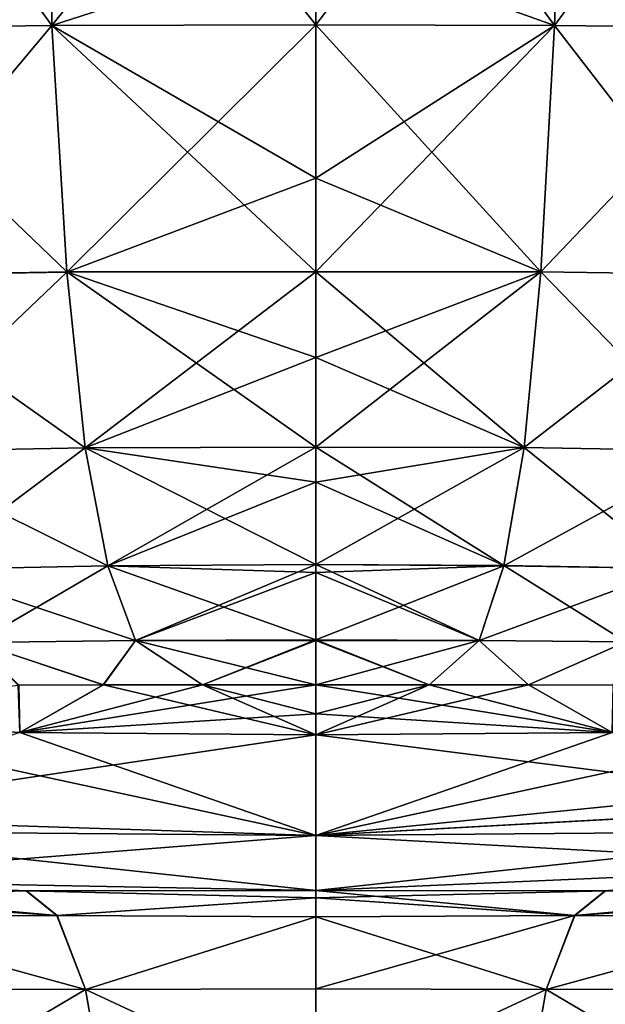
# Model space of a CAD drawing. Header units: millimetres. Extents: x -36 to 82, y -89 to 17.
# Tile 52 of 79: x -4 to 4, y -23 to -10. Entities that reach past the tile are written whole.
import ezdxf

# ---------------------------------------------------------------- set-up
doc = ezdxf.new("R2010")
doc.units = ezdxf.units.MM
doc.header["$LTSCALE"] = 65.185185
for name, color, linetype in [('19', 7, 'CONTINUOUS'), ('20', 7, 'CONTINUOUS'), ('29', 7, 'CONTINUOUS'), ('30', 7, 'CONTINUOUS'), ('31', 7, 'CONTINUOUS'), ('32', 7, 'CONTINUOUS'), ('33', 7, 'CONTINUOUS'), ('34', 7, 'CONTINUOUS'), ('39', 7, 'CONTINUOUS'), ('43', 7, 'CONTINUOUS'), ('44', 7, 'CONTINUOUS'), ('51', 7, 'CONTINUOUS'), ('52', 7, 'CONTINUOUS'), ('53', 7, 'CONTINUOUS'), ('54', 7, 'CONTINUOUS'), ('55', 7, 'CONTINUOUS')]:
    doc.layers.add(name, color=color, linetype=linetype)

msp = doc.modelspace()

# ---------------------------------------------------------------- linework, layer by layer
at = {"layer": '19', "color": 7, "linetype": 'CONTINUOUS', "true_color": 0xe6e6e6}
for points in [[(0, -21.559, -21.564), (0, -21.462, -22.476), (3.517, -21.803, -20.311), (0, -21.559, -21.564)], [(3.517, -21.803, -20.311), (0, -21.462, -22.476), (3.933, -21.467, -21.991), (3.517, -21.803, -20.311)], [(7.138, -21.551, -19.771), (3.517, -21.803, -20.311), (3.933, -21.467, -21.991), (7.138, -21.551, -19.771)], [(0, -21.821, -20.685), (0, -21.559, -21.564), (3.517, -21.803, -20.311), (0, -21.821, -20.685)], [(7.138, -21.551, -19.771), (6.743, -21.819, -18.997), (3.517, -21.803, -20.311), (7.138, -21.551, -19.771)], [(3.131, -22.804, -18.756), (0, -21.821, -20.685), (3.517, -21.803, -20.311), (3.131, -22.804, -18.756)], [(6.743, -21.819, -18.997), (3.131, -22.804, -18.756), (3.517, -21.803, -20.311), (6.743, -21.819, -18.997)], [(0, -22.799, -19.143), (0, -21.821, -20.685), (3.131, -22.804, -18.756), (0, -22.799, -19.143)], [(6.743, -21.819, -18.997), (6.061, -22.8, -17.635), (3.131, -22.804, -18.756), (6.743, -21.819, -18.997)], [(0, -24.266, -18.055), (0, -22.799, -19.143), (3.131, -22.804, -18.756), (0, -24.266, -18.055)], [(2.861, -24.329, -17.673), (0, -24.266, -18.055), (3.131, -22.804, -18.756), (2.861, -24.329, -17.673)], [(5.593, -24.258, -16.669), (2.861, -24.329, -17.673), (3.131, -22.804, -18.756), (5.593, -24.258, -16.669)], [(6.061, -22.8, -17.635), (5.593, -24.258, -16.669), (3.131, -22.804, -18.756), (6.061, -22.8, -17.635)]]:
    msp.add_3dface(points, dxfattribs=at)
at = {"layer": '20', "color": 7, "linetype": 'CONTINUOUS', "true_color": 0xe6e6e6}
for points in [[(-7.138, -21.551, -19.771), (-7.551, -21.444, -20.575), (-3.517, -21.802, -20.312), (-7.138, -21.551, -19.771)], [(-3.517, -21.802, -20.312), (-7.551, -21.444, -20.575), (-3.934, -21.467, -21.993), (-3.517, -21.802, -20.312)], [(0, -21.462, -22.476), (0, -21.559, -21.564), (-3.934, -21.467, -21.993), (0, -21.462, -22.476)], [(0, -21.559, -21.564), (-3.517, -21.802, -20.312), (-3.934, -21.467, -21.993), (0, -21.559, -21.564)], [(-6.743, -21.819, -18.996), (-7.138, -21.551, -19.771), (-3.517, -21.802, -20.312), (-6.743, -21.819, -18.996)], [(0, -21.559, -21.564), (0, -21.821, -20.685), (-3.517, -21.802, -20.312), (0, -21.559, -21.564)], [(-3.131, -22.804, -18.757), (-6.743, -21.819, -18.996), (-3.517, -21.802, -20.312), (-3.131, -22.804, -18.757)], [(0, -21.821, -20.685), (-3.131, -22.804, -18.757), (-3.517, -21.802, -20.312), (0, -21.821, -20.685)], [(-6.061, -22.8, -17.635), (-6.743, -21.819, -18.996), (-3.131, -22.804, -18.757), (-6.061, -22.8, -17.635)], [(0, -21.821, -20.685), (0, -22.799, -19.143), (-3.131, -22.804, -18.757), (0, -21.821, -20.685)], [(-5.593, -24.259, -16.669), (-6.061, -22.8, -17.635), (-2.861, -24.329, -17.673), (-5.593, -24.259, -16.669)], [(-2.861, -24.329, -17.673), (-6.061, -22.8, -17.635), (-3.131, -22.804, -18.757), (-2.861, -24.329, -17.673)], [(0, -22.799, -19.143), (0, -24.266, -18.055), (-3.131, -22.804, -18.757), (0, -22.799, -19.143)], [(0, -24.266, -18.055), (-2.861, -24.329, -17.673), (-3.131, -22.804, -18.757), (0, -24.266, -18.055)]]:
    msp.add_3dface(points, dxfattribs=at)
at = {"layer": '29', "color": 7, "linetype": 'CONTINUOUS', "true_color": 0xe6e6e6}
for points in [[(-3.588, -9.709, -103.875), (-6.828, -9.749, -103.406), (-6.808, -5.257, -103.85), (-3.588, -9.709, -103.875)], [(-3.575, -5.236, -104.243), (-3.588, -9.709, -103.875), (-6.808, -5.257, -103.85), (-3.575, -5.236, -104.243)], [(0, -5.239, -104.305), (-3.588, -9.709, -103.875), (-3.575, -5.236, -104.243), (0, -5.239, -104.305)], [(0, -8.548, -104.082), (-3.588, -9.709, -103.875), (0, -5.239, -104.305), (0, -8.548, -104.082)], [(0, -9.699, -103.95), (-3.588, -9.709, -103.875), (0, -8.548, -104.082), (0, -9.699, -103.95)], [(-6.828, -9.749, -103.406), (-3.588, -9.709, -103.875), (-6.437, -13.11, -102.687), (-6.828, -9.749, -103.406)], [(-6.437, -13.11, -102.687), (-3.588, -9.709, -103.875), (-3.382, -13.058, -103.15), (-6.437, -13.11, -102.687)], [(-3.588, -9.709, -103.875), (0, -9.699, -103.95), (-3.382, -13.058, -103.15), (-3.588, -9.709, -103.875)], [(-3.382, -13.058, -103.15), (0, -9.699, -103.95), (0, -11.78, -103.58), (-3.382, -13.058, -103.15)], [(0, -13.054, -103.222), (-3.382, -13.058, -103.15), (0, -11.78, -103.58), (0, -13.054, -103.222)], [(-6.437, -13.11, -102.687), (-3.382, -13.058, -103.15), (-5.945, -15.5, -101.486), (-6.437, -13.11, -102.687)], [(-5.945, -15.5, -101.486), (-3.382, -13.058, -103.15), (-3.133, -15.444, -101.924), (-5.945, -15.5, -101.486)], [(-3.382, -13.058, -103.15), (0, -13.054, -103.222), (-3.133, -15.444, -101.924), (-3.382, -13.058, -103.15)], [(-3.133, -15.444, -101.924), (0, -13.054, -103.222), (0, -14.218, -102.746), (-3.133, -15.444, -101.924)], [(0, -15.439, -101.991), (-3.133, -15.444, -101.924), (0, -14.218, -102.746), (0, -15.439, -101.991)], [(-5.945, -15.5, -101.486), (-3.133, -15.444, -101.924), (-5.341, -17.099, -99.704), (-5.945, -15.5, -101.486)], [(-5.341, -17.099, -99.704), (-3.133, -15.444, -101.924), (-2.827, -17.05, -100.092), (-5.341, -17.099, -99.704)], [(-3.133, -15.444, -101.924), (0, -15.439, -101.991), (-2.827, -17.05, -100.092), (-3.133, -15.444, -101.924)], [(-2.827, -17.05, -100.092), (0, -15.439, -101.991), (0, -15.911, -101.586), (-2.827, -17.05, -100.092)], [(0, -17.033, -100.168), (-2.827, -17.05, -100.092), (0, -15.911, -101.586), (0, -17.033, -100.168)], [(-5.341, -17.099, -99.704), (-2.827, -17.05, -100.092), (-4.617, -18.091, -97.289), (-5.341, -17.099, -99.704)], [(-4.617, -18.091, -97.289), (-2.827, -17.05, -100.092), (-2.452, -18.063, -97.594), (-4.617, -18.091, -97.289)], [(-2.827, -17.05, -100.092), (0, -17.033, -100.168), (-2.452, -18.063, -97.594), (-2.827, -17.05, -100.092)], [(-2.452, -18.063, -97.594), (0, -17.033, -100.168), (0, -17.142, -99.978), (-2.452, -18.063, -97.594)], [(0, -18.057, -97.646), (-2.452, -18.063, -97.594), (0, -17.142, -99.978), (0, -18.057, -97.646)], [(-2.452, -18.063, -97.594), (0, -18.057, -97.646), (-1.541, -18.666, -94.456), (-2.452, -18.063, -97.594)], [(-1.541, -18.666, -94.456), (0, -18.057, -97.646), (0, -18.065, -97.616), (-1.541, -18.666, -94.456)], [(-4.617, -18.091, -97.289), (-2.452, -18.063, -97.594), (-2.891, -18.667, -94.379), (-4.617, -18.091, -97.289)], [(-4.044, -18.67, -94.191), (-4.617, -18.091, -97.289), (-2.891, -18.667, -94.379), (-4.044, -18.67, -94.191)], [(-2.891, -18.667, -94.379), (-2.452, -18.063, -97.594), (-1.541, -18.666, -94.456), (-2.891, -18.667, -94.379)], [(0, -18.666, -94.47), (-1.541, -18.666, -94.456), (0, -18.065, -97.616), (0, -18.666, -94.47)]]:
    msp.add_3dface(points, dxfattribs=at)
at = {"layer": '30', "color": 7, "linetype": 'CONTINUOUS', "true_color": 0xe6e6e6}
for points in [[(-7.481, -19.097, -85.323), (-4.044, -18.67, -94.191), (-4.024, -19.314, -85.323), (-7.481, -19.097, -85.323)], [(-4.044, -18.67, -94.191), (-2.891, -18.667, -94.379), (-4.024, -19.314, -85.323), (-4.044, -18.67, -94.191)], [(-2.891, -18.667, -94.379), (-1.541, -18.666, -94.456), (-4.024, -19.314, -85.323), (-2.891, -18.667, -94.379)], [(-1.541, -18.666, -94.456), (0, -18.666, -94.47), (-4.024, -19.314, -85.323), (-1.541, -18.666, -94.456)], [(-4.024, -19.314, -85.323), (0, -18.666, -94.47), (0, -19.061, -90.277), (-4.024, -19.314, -85.323)], [(0, -19.346, -85.323), (-4.024, -19.314, -85.323), (0, -19.061, -90.277), (0, -19.346, -85.323)]]:
    msp.add_3dface(points, dxfattribs=at)
at = {"layer": '31', "color": 7, "linetype": 'CONTINUOUS', "true_color": 0xe6e6e6}
for points in [[(-7.548, -20.468, -56.876), (-7.481, -19.097, -85.323), (0, -20.713, -53.662), (-7.548, -20.468, -56.876)], [(-7.481, -19.097, -85.323), (-4.024, -19.314, -85.323), (0, -20.713, -53.662), (-7.481, -19.097, -85.323)], [(-4.024, -19.314, -85.323), (0, -19.346, -85.323), (0, -20.713, -53.662), (-4.024, -19.314, -85.323)], [(-7.563, -20.65, -52.007), (-7.548, -20.468, -56.876), (0, -20.713, -53.662), (-7.563, -20.65, -52.007)], [(0, -21.462, -22.476), (-7.581, -21.314, -28.159), (-7.563, -20.65, -52.007), (0, -21.462, -22.476)], [(0, -21.462, -22.476), (-7.563, -20.65, -52.007), (0, -20.713, -53.662), (0, -21.462, -22.476)], [(0, -21.462, -22.476), (-3.934, -21.467, -21.993), (-7.581, -21.314, -28.159), (0, -21.462, -22.476)], [(-3.934, -21.467, -21.993), (-7.551, -21.444, -20.575), (-7.581, -21.314, -28.159), (-3.934, -21.467, -21.993)]]:
    msp.add_3dface(points, dxfattribs=at)
at = {"layer": '32', "color": 7, "linetype": 'CONTINUOUS', "true_color": 0xe6e6e6}
for points in [[(7.534, -20.301, -61.001), (0, -19.346, -85.323), (4.024, -19.314, -85.323), (7.534, -20.301, -61.001)], [(0, -19.346, -85.323), (7.534, -20.301, -61.001), (0, -20.713, -53.662), (0, -19.346, -85.323)], [(7.534, -20.301, -61.001), (7.563, -20.651, -51.987), (0, -20.713, -53.662), (7.534, -20.301, -61.001)], [(7.563, -20.651, -51.987), (7.591, -21.13, -36.314), (0, -20.713, -53.662), (7.563, -20.651, -51.987)], [(7.591, -21.13, -36.314), (0, -21.462, -22.476), (0, -20.713, -53.662), (7.591, -21.13, -36.314)], [(0, -21.462, -22.476), (7.591, -21.13, -36.314), (3.933, -21.467, -21.991), (0, -21.462, -22.476)]]:
    msp.add_3dface(points, dxfattribs=at)
at = {"layer": '33', "color": 7, "linetype": 'CONTINUOUS', "true_color": 0xe6e6e6}
for points in [[(0, -19.061, -90.277), (0, -18.666, -94.47), (1.539, -18.667, -94.457), (0, -19.061, -90.277)], [(4.024, -19.314, -85.323), (0, -19.346, -85.323), (2.887, -18.666, -94.38), (4.024, -19.314, -85.323)], [(2.887, -18.666, -94.38), (0, -19.346, -85.323), (1.539, -18.667, -94.457), (2.887, -18.666, -94.38)], [(0, -19.346, -85.323), (0, -19.061, -90.277), (1.539, -18.667, -94.457), (0, -19.346, -85.323)], [(4.038, -18.669, -94.192), (4.024, -19.314, -85.323), (2.887, -18.666, -94.38), (4.038, -18.669, -94.192)]]:
    msp.add_3dface(points, dxfattribs=at)
at = {"layer": '34', "color": 7, "linetype": 'CONTINUOUS', "true_color": 0xe6e6e6}
for points in [[(0, -9.699, -103.95), (0, -8.548, -104.082), (3.408, -5.235, -104.252), (0, -9.699, -103.95)], [(0, -9.699, -103.95), (3.408, -5.235, -104.252), (3.242, -9.707, -103.894), (0, -9.699, -103.95)], [(3.408, -5.235, -104.252), (6.514, -5.254, -103.909), (3.242, -9.707, -103.894), (3.408, -5.235, -104.252)], [(3.242, -9.707, -103.894), (6.514, -5.254, -103.909), (6.216, -9.739, -103.545), (3.242, -9.707, -103.894)], [(0, -11.78, -103.58), (0, -9.699, -103.95), (3.242, -9.707, -103.894), (0, -11.78, -103.58)], [(0, -13.054, -103.222), (0, -11.78, -103.58), (3.242, -9.707, -103.894), (0, -13.054, -103.222)], [(0, -13.054, -103.222), (3.242, -9.707, -103.894), (3.055, -13.055, -103.17), (0, -13.054, -103.222)], [(3.242, -9.707, -103.894), (6.216, -9.739, -103.545), (3.055, -13.055, -103.17), (3.242, -9.707, -103.894)], [(3.055, -13.055, -103.17), (6.216, -9.739, -103.545), (5.859, -13.096, -102.824), (3.055, -13.055, -103.17)], [(0, -14.218, -102.746), (0, -13.054, -103.222), (3.055, -13.055, -103.17), (0, -14.218, -102.746)], [(0, -15.439, -101.991), (0, -14.218, -102.746), (3.055, -13.055, -103.17), (0, -15.439, -101.991)], [(0, -15.439, -101.991), (3.055, -13.055, -103.17), (2.831, -15.441, -101.943), (0, -15.439, -101.991)], [(3.055, -13.055, -103.17), (5.859, -13.096, -102.824), (2.831, -15.441, -101.943), (3.055, -13.055, -103.17)], [(2.831, -15.441, -101.943), (5.859, -13.096, -102.824), (5.415, -15.485, -101.615), (2.831, -15.441, -101.943)], [(0, -15.911, -101.586), (0, -15.439, -101.991), (2.831, -15.441, -101.943), (0, -15.911, -101.586)], [(0, -17.033, -100.168), (0, -15.911, -101.586), (2.831, -15.441, -101.943), (0, -17.033, -100.168)], [(0, -17.033, -100.168), (2.831, -15.441, -101.943), (2.555, -17.048, -100.109), (0, -17.033, -100.168)], [(2.831, -15.441, -101.943), (5.415, -15.485, -101.615), (2.555, -17.048, -100.109), (2.831, -15.441, -101.943)], [(2.555, -17.048, -100.109), (5.415, -15.485, -101.615), (4.87, -17.086, -99.818), (2.555, -17.048, -100.109)], [(0, -17.142, -99.978), (0, -17.033, -100.168), (2.555, -17.048, -100.109), (0, -17.142, -99.978)], [(0, -18.057, -97.646), (0, -17.142, -99.978), (2.555, -17.048, -100.109), (0, -18.057, -97.646)], [(0, -18.057, -97.646), (2.555, -17.048, -100.109), (2.217, -18.062, -97.607), (0, -18.057, -97.646)], [(2.555, -17.048, -100.109), (4.87, -17.086, -99.818), (2.217, -18.062, -97.607), (2.555, -17.048, -100.109)], [(2.217, -18.062, -97.607), (4.87, -17.086, -99.818), (4.213, -18.084, -97.379), (2.217, -18.062, -97.607)], [(0, -18.065, -97.616), (0, -18.057, -97.646), (2.217, -18.062, -97.607), (0, -18.065, -97.616)], [(0, -18.666, -94.47), (0, -18.065, -97.616), (2.217, -18.062, -97.607), (0, -18.666, -94.47)], [(1.539, -18.667, -94.457), (0, -18.666, -94.47), (2.217, -18.062, -97.607), (1.539, -18.667, -94.457)], [(2.887, -18.666, -94.38), (1.539, -18.667, -94.457), (2.217, -18.062, -97.607), (2.887, -18.666, -94.38)], [(2.887, -18.666, -94.38), (2.217, -18.062, -97.607), (4.213, -18.084, -97.379), (2.887, -18.666, -94.38)], [(4.038, -18.669, -94.192), (2.887, -18.666, -94.38), (4.213, -18.084, -97.379), (4.038, -18.669, -94.192)]]:
    msp.add_3dface(points, dxfattribs=at)
at = {"layer": '39', "color": 7, "linetype": 'CONTINUOUS', "true_color": 0xe6e6e6}
for points in [[(-3.588, -9.709, 103.875), (-6.809, -5.257, 103.85), (-6.828, -9.749, 103.406), (-3.588, -9.709, 103.875)], [(-3.575, -5.236, 104.243), (-6.809, -5.257, 103.85), (-3.588, -9.709, 103.875), (-3.575, -5.236, 104.243)], [(0, -9.699, 103.95), (-3.575, -5.236, 104.243), (-3.588, -9.709, 103.875), (0, -9.699, 103.95)], [(0, -8.548, 104.082), (-3.575, -5.236, 104.243), (0, -9.699, 103.95), (0, -8.548, 104.082)], [(-3.588, -9.709, 103.875), (-6.828, -9.749, 103.406), (-3.382, -13.057, 103.15), (-3.588, -9.709, 103.875)], [(-3.382, -13.057, 103.15), (-6.828, -9.749, 103.406), (-6.437, -13.11, 102.687), (-3.382, -13.057, 103.15)], [(0, -9.699, 103.95), (-3.588, -9.709, 103.875), (0, -11.78, 103.58), (0, -9.699, 103.95)], [(0, -11.78, 103.58), (-3.588, -9.709, 103.875), (0, -13.054, 103.222), (0, -11.78, 103.58)], [(0, -13.054, 103.222), (-3.588, -9.709, 103.875), (-3.382, -13.057, 103.15), (0, -13.054, 103.222)], [(-3.382, -13.057, 103.15), (-6.437, -13.11, 102.687), (-3.133, -15.444, 101.924), (-3.382, -13.057, 103.15)], [(-3.133, -15.444, 101.924), (-6.437, -13.11, 102.687), (-5.946, -15.5, 101.486), (-3.133, -15.444, 101.924)], [(0, -13.054, 103.222), (-3.382, -13.057, 103.15), (0, -14.218, 102.746), (0, -13.054, 103.222)], [(0, -14.218, 102.746), (-3.382, -13.057, 103.15), (0, -15.439, 101.991), (0, -14.218, 102.746)], [(0, -15.439, 101.991), (-3.382, -13.057, 103.15), (-3.133, -15.444, 101.924), (0, -15.439, 101.991)], [(-3.133, -15.444, 101.924), (-5.946, -15.5, 101.486), (-2.827, -17.05, 100.092), (-3.133, -15.444, 101.924)], [(-2.827, -17.05, 100.092), (-5.946, -15.5, 101.486), (-5.341, -17.099, 99.705), (-2.827, -17.05, 100.092)], [(0, -15.439, 101.991), (-3.133, -15.444, 101.924), (0, -15.911, 101.586), (0, -15.439, 101.991)], [(0, -15.911, 101.586), (-3.133, -15.444, 101.924), (0, -17.033, 100.169), (0, -15.911, 101.586)], [(0, -17.033, 100.169), (-3.133, -15.444, 101.924), (-2.827, -17.05, 100.092), (0, -17.033, 100.169)], [(-2.827, -17.05, 100.092), (-5.341, -17.099, 99.705), (-2.452, -18.063, 97.594), (-2.827, -17.05, 100.092)], [(-2.452, -18.063, 97.594), (-5.341, -17.099, 99.705), (-4.617, -18.091, 97.289), (-2.452, -18.063, 97.594)], [(0, -17.033, 100.169), (-2.827, -17.05, 100.092), (0, -17.142, 99.978), (0, -17.033, 100.169)], [(0, -17.142, 99.978), (-2.827, -17.05, 100.092), (0, -18.057, 97.646), (0, -17.142, 99.978)], [(0, -18.057, 97.646), (-2.827, -17.05, 100.092), (-2.452, -18.063, 97.594), (0, -18.057, 97.646)], [(0, -18.057, 97.646), (-2.452, -18.063, 97.594), (0, -18.065, 97.616), (0, -18.057, 97.646)], [(-2.452, -18.063, 97.594), (-4.617, -18.091, 97.289), (-2.886, -18.666, 94.38), (-2.452, -18.063, 97.594)], [(-2.886, -18.666, 94.38), (-4.617, -18.091, 97.289), (-4.037, -18.669, 94.192), (-2.886, -18.666, 94.38)], [(-1.538, -18.667, 94.456), (-2.452, -18.063, 97.594), (-2.886, -18.666, 94.38), (-1.538, -18.667, 94.456)], [(0, -18.065, 97.616), (-2.452, -18.063, 97.594), (0, -18.666, 94.47), (0, -18.065, 97.616)], [(0, -18.666, 94.47), (-2.452, -18.063, 97.594), (-1.538, -18.667, 94.456), (0, -18.666, 94.47)]]:
    msp.add_3dface(points, dxfattribs=at)
at = {"layer": '43', "color": 7, "linetype": 'CONTINUOUS', "true_color": 0xe6e6e6}
for points in [[(-4.024, -19.314, 85.323), (-7.548, -20.468, 56.876), (0, -19.346, 85.323), (-4.024, -19.314, 85.323)], [(0, -19.346, 85.323), (-7.548, -20.468, 56.876), (0, -20.713, 53.662), (0, -19.346, 85.323)], [(-7.548, -20.468, 56.876), (-7.563, -20.65, 52.007), (0, -20.713, 53.662), (-7.548, -20.468, 56.876)], [(-7.563, -20.65, 52.007), (-7.581, -21.314, 28.159), (0, -20.713, 53.662), (-7.563, -20.65, 52.007)], [(-7.581, -21.314, 28.159), (0, -21.462, 22.476), (0, -20.713, 53.662), (-7.581, -21.314, 28.159)], [(-7.581, -21.314, 28.159), (-7.551, -21.444, 20.575), (-3.933, -21.467, 21.988), (-7.581, -21.314, 28.159)], [(0, -21.462, 22.476), (-7.581, -21.314, 28.159), (-3.933, -21.467, 21.988), (0, -21.462, 22.476)]]:
    msp.add_3dface(points, dxfattribs=at)
at = {"layer": '44', "color": 7, "linetype": 'CONTINUOUS', "true_color": 0xe6e6e6}
for points in [[(-3.933, -21.467, 21.988), (-7.551, -21.444, 20.575), (-7.138, -21.551, 19.771), (-3.933, -21.467, 21.988)], [(-3.933, -21.467, 21.988), (-7.138, -21.551, 19.771), (-3.516, -21.803, 20.31), (-3.933, -21.467, 21.988)], [(0, -21.462, 22.476), (-3.933, -21.467, 21.988), (0, -21.559, 21.564), (0, -21.462, 22.476)], [(-3.933, -21.467, 21.988), (-3.516, -21.803, 20.31), (0, -21.559, 21.564), (-3.933, -21.467, 21.988)], [(-7.138, -21.551, 19.771), (-6.743, -21.819, 18.996), (-3.516, -21.803, 20.31), (-7.138, -21.551, 19.771)], [(0, -21.559, 21.564), (-3.516, -21.803, 20.31), (0, -21.821, 20.685), (0, -21.559, 21.564)], [(-3.516, -21.803, 20.31), (-6.743, -21.819, 18.996), (-3.13, -22.805, 18.755), (-3.516, -21.803, 20.31)], [(-3.516, -21.803, 20.31), (-3.13, -22.805, 18.755), (0, -21.821, 20.685), (-3.516, -21.803, 20.31)], [(-6.743, -21.819, 18.996), (-6.061, -22.8, 17.635), (-3.13, -22.805, 18.755), (-6.743, -21.819, 18.996)], [(0, -21.821, 20.685), (-3.13, -22.805, 18.755), (0, -22.799, 19.143), (0, -21.821, 20.685)], [(-6.061, -22.8, 17.635), (-5.593, -24.259, 16.669), (-3.13, -22.805, 18.755), (-6.061, -22.8, 17.635)], [(-3.13, -22.805, 18.755), (-5.593, -24.259, 16.669), (-2.861, -24.329, 17.673), (-3.13, -22.805, 18.755)], [(0, -22.799, 19.143), (-3.13, -22.805, 18.755), (0, -24.266, 18.055), (0, -22.799, 19.143)], [(-3.13, -22.805, 18.755), (-2.861, -24.329, 17.673), (0, -24.266, 18.055), (-3.13, -22.805, 18.755)]]:
    msp.add_3dface(points, dxfattribs=at)
at = {"layer": '51', "color": 7, "linetype": 'CONTINUOUS', "true_color": 0xe6e6e6}
for points in [[(0, -21.462, 22.476), (0, -21.559, 21.564), (3.932, -21.467, 21.99), (0, -21.462, 22.476)], [(3.932, -21.467, 21.99), (0, -21.559, 21.564), (3.516, -21.803, 20.31), (3.932, -21.467, 21.99)], [(3.932, -21.467, 21.99), (3.516, -21.803, 20.31), (7.551, -21.444, 20.575), (3.932, -21.467, 21.99)], [(7.551, -21.444, 20.575), (3.516, -21.803, 20.31), (7.138, -21.551, 19.771), (7.551, -21.444, 20.575)], [(0, -21.559, 21.564), (0, -21.821, 20.685), (3.516, -21.803, 20.31), (0, -21.559, 21.564)], [(7.138, -21.551, 19.771), (3.516, -21.803, 20.31), (6.743, -21.819, 18.996), (7.138, -21.551, 19.771)], [(0, -21.821, 20.685), (0, -22.799, 19.143), (3.516, -21.803, 20.31), (0, -21.821, 20.685)], [(3.516, -21.803, 20.31), (0, -22.799, 19.143), (3.131, -22.805, 18.755), (3.516, -21.803, 20.31)], [(3.516, -21.803, 20.31), (3.131, -22.805, 18.755), (6.743, -21.819, 18.996), (3.516, -21.803, 20.31)], [(6.743, -21.819, 18.996), (3.131, -22.805, 18.755), (6.061, -22.8, 17.635), (6.743, -21.819, 18.996)], [(0, -22.799, 19.143), (0, -24.266, 18.055), (3.131, -22.805, 18.755), (0, -22.799, 19.143)], [(3.131, -22.805, 18.755), (0, -24.266, 18.055), (2.861, -24.329, 17.673), (3.131, -22.805, 18.755)], [(3.131, -22.805, 18.755), (2.861, -24.329, 17.673), (6.061, -22.8, 17.635), (3.131, -22.805, 18.755)], [(6.061, -22.8, 17.635), (2.861, -24.329, 17.673), (5.593, -24.259, 16.669), (6.061, -22.8, 17.635)]]:
    msp.add_3dface(points, dxfattribs=at)
at = {"layer": '52', "color": 7, "linetype": 'CONTINUOUS', "true_color": 0xe6e6e6}
for points in [[(4.024, -19.314, 85.323), (0, -20.713, 53.662), (7.481, -19.097, 85.323), (4.024, -19.314, 85.323)], [(7.481, -19.097, 85.323), (0, -20.713, 53.662), (7.51, -19.966, 68.579), (7.481, -19.097, 85.323)], [(0, -19.346, 85.323), (0, -20.713, 53.662), (4.024, -19.314, 85.323), (0, -19.346, 85.323)], [(7.51, -19.966, 68.579), (0, -20.713, 53.662), (7.534, -20.299, 61.042), (7.51, -19.966, 68.579)], [(7.534, -20.299, 61.042), (0, -20.713, 53.662), (7.563, -20.651, 51.987), (7.534, -20.299, 61.042)], [(0, -20.713, 53.662), (0, -21.462, 22.476), (7.563, -20.651, 51.987), (0, -20.713, 53.662)], [(7.563, -20.651, 51.987), (0, -21.462, 22.476), (7.591, -21.13, 36.314), (7.563, -20.651, 51.987)], [(0, -21.462, 22.476), (3.932, -21.467, 21.99), (7.591, -21.13, 36.314), (0, -21.462, 22.476)], [(3.932, -21.467, 21.99), (7.551, -21.444, 20.575), (7.591, -21.13, 36.314), (3.932, -21.467, 21.99)]]:
    msp.add_3dface(points, dxfattribs=at)
at = {"layer": '53', "color": 7, "linetype": 'CONTINUOUS', "true_color": 0xe6e6e6}
for points in [[(0, -18.666, 94.47), (4.024, -19.314, 85.323), (1.539, -18.666, 94.457), (0, -18.666, 94.47)], [(4.024, -19.314, 85.323), (0, -18.666, 94.47), (0, -19.061, 90.277), (4.024, -19.314, 85.323)], [(1.539, -18.666, 94.457), (4.024, -19.314, 85.323), (2.888, -18.667, 94.38), (1.539, -18.666, 94.457)], [(2.888, -18.667, 94.38), (4.024, -19.314, 85.323), (4.04, -18.67, 94.192), (2.888, -18.667, 94.38)], [(0, -19.346, 85.323), (4.024, -19.314, 85.323), (0, -19.061, 90.277), (0, -19.346, 85.323)]]:
    msp.add_3dface(points, dxfattribs=at)
at = {"layer": '54', "color": 7, "linetype": 'CONTINUOUS', "true_color": 0xe6e6e6}
for points in [[(-2.886, -18.666, 94.38), (-4.037, -18.669, 94.192), (-4.024, -19.314, 85.323), (-2.886, -18.666, 94.38)], [(-2.886, -18.666, 94.38), (-4.024, -19.314, 85.323), (0, -19.346, 85.323), (-2.886, -18.666, 94.38)], [(-1.538, -18.667, 94.456), (-2.886, -18.666, 94.38), (0, -19.346, 85.323), (-1.538, -18.667, 94.456)], [(0, -18.666, 94.47), (-1.538, -18.667, 94.456), (0, -19.061, 90.277), (0, -18.666, 94.47)], [(-1.538, -18.667, 94.456), (0, -19.346, 85.323), (0, -19.061, 90.277), (-1.538, -18.667, 94.456)]]:
    msp.add_3dface(points, dxfattribs=at)
at = {"layer": '55', "color": 7, "linetype": 'CONTINUOUS', "true_color": 0xe6e6e6}
for points in [[(3.408, -5.235, 104.252), (0, -5.239, 104.305), (3.242, -9.707, 103.894), (3.408, -5.235, 104.252)], [(0, -5.239, 104.305), (0, -8.548, 104.082), (3.242, -9.707, 103.894), (0, -5.239, 104.305)], [(6.216, -9.738, 103.545), (3.408, -5.235, 104.252), (3.242, -9.707, 103.894), (6.216, -9.738, 103.545)], [(6.514, -5.254, 103.909), (3.408, -5.235, 104.252), (6.216, -9.738, 103.545), (6.514, -5.254, 103.909)], [(0, -8.548, 104.082), (0, -9.699, 103.95), (3.242, -9.707, 103.894), (0, -8.548, 104.082)], [(0, -9.699, 103.95), (0, -11.78, 103.58), (3.055, -13.054, 103.17), (0, -9.699, 103.95)], [(3.242, -9.707, 103.894), (0, -9.699, 103.95), (3.055, -13.054, 103.17), (3.242, -9.707, 103.894)], [(5.859, -13.096, 102.824), (3.242, -9.707, 103.894), (3.055, -13.054, 103.17), (5.859, -13.096, 102.824)], [(6.216, -9.738, 103.545), (3.242, -9.707, 103.894), (5.859, -13.096, 102.824), (6.216, -9.738, 103.545)], [(0, -11.78, 103.58), (0, -13.054, 103.222), (3.055, -13.054, 103.17), (0, -11.78, 103.58)], [(0, -13.054, 103.222), (0, -14.218, 102.746), (2.831, -15.441, 101.943), (0, -13.054, 103.222)], [(3.055, -13.054, 103.17), (0, -13.054, 103.222), (2.831, -15.441, 101.943), (3.055, -13.054, 103.17)], [(5.415, -15.485, 101.615), (3.055, -13.054, 103.17), (2.831, -15.441, 101.943), (5.415, -15.485, 101.615)], [(5.859, -13.096, 102.824), (3.055, -13.054, 103.17), (5.415, -15.485, 101.615), (5.859, -13.096, 102.824)], [(0, -14.218, 102.746), (0, -15.439, 101.991), (2.831, -15.441, 101.943), (0, -14.218, 102.746)], [(0, -15.439, 101.991), (0, -15.911, 101.586), (2.555, -17.047, 100.109), (0, -15.439, 101.991)], [(2.831, -15.441, 101.943), (0, -15.439, 101.991), (2.555, -17.047, 100.109), (2.831, -15.441, 101.943)], [(4.87, -17.085, 99.819), (2.831, -15.441, 101.943), (2.555, -17.047, 100.109), (4.87, -17.085, 99.819)], [(5.415, -15.485, 101.615), (2.831, -15.441, 101.943), (4.87, -17.085, 99.819), (5.415, -15.485, 101.615)], [(0, -15.911, 101.586), (0, -17.033, 100.169), (2.555, -17.047, 100.109), (0, -15.911, 101.586)], [(0, -17.033, 100.169), (0, -17.142, 99.978), (2.217, -18.062, 97.607), (0, -17.033, 100.169)], [(2.555, -17.047, 100.109), (0, -17.033, 100.169), (2.217, -18.062, 97.607), (2.555, -17.047, 100.109)], [(4.213, -18.084, 97.379), (2.555, -17.047, 100.109), (2.217, -18.062, 97.607), (4.213, -18.084, 97.379)], [(4.87, -17.085, 99.819), (2.555, -17.047, 100.109), (4.213, -18.084, 97.379), (4.87, -17.085, 99.819)], [(0, -17.142, 99.978), (0, -18.057, 97.646), (2.217, -18.062, 97.607), (0, -17.142, 99.978)], [(0, -18.057, 97.646), (0, -18.065, 97.616), (1.539, -18.666, 94.457), (0, -18.057, 97.646)], [(0, -18.057, 97.646), (1.539, -18.666, 94.457), (2.217, -18.062, 97.607), (0, -18.057, 97.646)], [(0, -18.065, 97.616), (0, -18.666, 94.47), (1.539, -18.666, 94.457), (0, -18.065, 97.616)], [(1.539, -18.666, 94.457), (2.888, -18.667, 94.38), (2.217, -18.062, 97.607), (1.539, -18.666, 94.457)], [(2.888, -18.667, 94.38), (4.213, -18.084, 97.379), (2.217, -18.062, 97.607), (2.888, -18.667, 94.38)], [(2.888, -18.667, 94.38), (4.04, -18.67, 94.192), (4.213, -18.084, 97.379), (2.888, -18.667, 94.38)]]:
    msp.add_3dface(points, dxfattribs=at)

doc.saveas('drawing.dxf')
